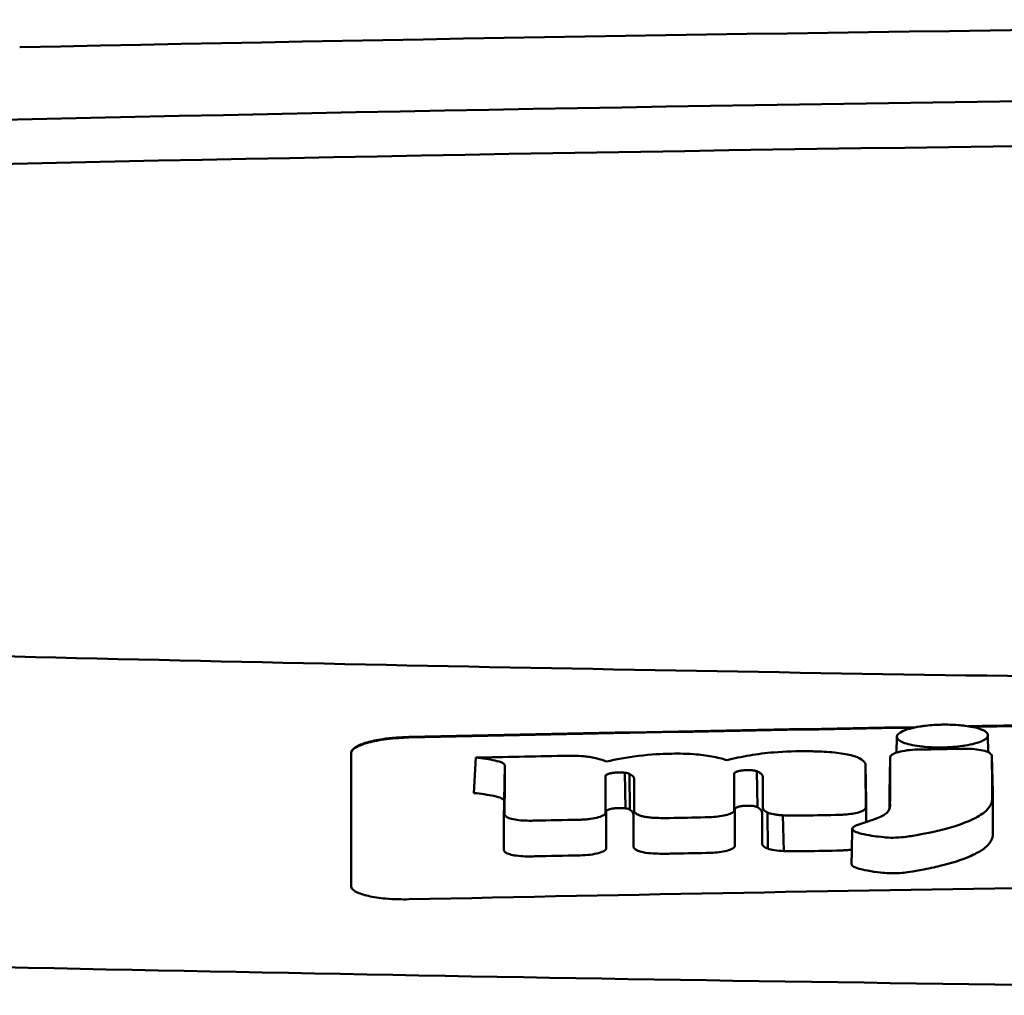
# Model space of a CAD drawing. Header units: millimetres. Extents: x 348 to 848, y 149 to 730.
# Tile 6 of 11: x 553 to 570, y 713 to 730. Entities that reach past the tile are written whole.
import ezdxf

# ---------------------------------------------------------------- set-up
doc = ezdxf.new("R2010")
doc.units = ezdxf.units.MM
doc.layers.add('Visible (ISO)', color=7, linetype='Continuous', lineweight=50)

msp = doc.modelspace()

# ---------------------------------------------------------------- linework, layer by layer
at = {"layer": 'Visible (ISO)'}
for p, q in [((552.776, 729.36), (552.784, 729.36)), ((567.967, 717.145), (567.972, 717.419)), ((569.548, 717.445), (569.554, 717.151)), ((560.645, 716.444), (560.676, 717.057)), ((564.034, 717.124), (564.025, 717.124)), ((569.631, 716.465), (569.618, 717.076)), ((561.166, 716.307), (561.178, 716.919)), ((567.441, 716.315), (567.429, 716.927)), ((567.842, 716.439), (567.854, 717.051)), ((563.108, 716.799), (563.112, 716.799)), ((563.27, 716.178), (563.256, 716.796)), ((563.272, 716.178), (563.259, 716.796)), ((563.345, 716.155), (563.339, 716.776)), ((565.152, 716.779), (565.152, 716.78)), ((565.555, 716.199), (565.545, 716.82)), ((563.122, 716.183), (563.125, 716.183)), ((565.165, 716.166), (565.165, 716.167)), ((565.733, 715.482), (565.732, 716.106)), ((566.013, 715.438), (565.994, 716.058))]:
    msp.add_line(p, q, dxfattribs=at)
for centre, major_axis, ratio, start_param, end_param in [((597.909, 700.613), (250.217, -0.007), 0.116796, 1.571075, 1.752137), ((598.063, 703.604), (225.492, 0.002), 0.110939, 1.570719, 1.791596), ((598.085, 703.573), (-227.223, 0), 0.106767, 4.71241, 4.92951), ((2699.882, 610.074), (2131.91, -107.347), 0.004971, 3.131872, 3.14183), ((1444.46, 790.765), (876.488, 73.351), 0.007714, 3.140926, 3.156464), ((1005.198, 833.752), (437.26, 116.305), 0.016372, 3.162905, 3.181731), ((-1033.804, 1091.843), (-1603.388, 374.365), 0.008684, 3.120399, 3.130225), ((598.108, -1073.617), (-1794.464, 0), 0.998105, 4.73241, 4.73325), ((558.49, 715.384), (5.162, 1.321), 0.208752, 0.672627, 0.721389), ((459.245, 688.954), (-103.711, -27.966), 0.030011, 3.195969, 3.212241), ((568.626, 716.97), (20.307, 0.333), 0.011404, 1.54636, 1.583154), ((494.063, 718.55), (68.92, -1.605), 0.017399, 0.035526, 0.081457), ((565.099, 715.547), (0.0178, -0.0822), 0.794442, 1.154854, 1.308402), ((563.876, 715.506), (0.452, 0.007), 0.249026, 3.644233, 4.534786)]:
    msp.add_ellipse(centre, major_axis=major_axis, ratio=ratio, start_param=start_param, end_param=end_param, dxfattribs=at)
for points, knots in [([(551.975, 718.825), (559.596, 718.637), (567.231, 718.497), (578.769, 718.356), (582.616, 718.321), (588.402, 718.285), (590.336, 718.276), (594.119, 718.264), (595.933, 718.261), (597.832, 718.261)], [0.000811, 0.000811, 0.000811, 0.000811, 2.334672, 2.334672, 3.49801, 3.49801, 4.08174, 4.08174, 4.638981, 4.638981, 4.638981, 4.638981]), ([(568.078, 717.519), (568.107, 717.532), (568.144, 717.545), (568.25, 717.575), (568.312, 717.587), (568.367, 717.596)], [0.54383531, 0.54383531, 0.54383531, 0.54383531, 0.55538596, 0.55538596, 0.56979725, 0.56979725, 0.56979725, 0.56979725]), ([(568.367, 717.596), (568.392, 717.6), (568.416, 717.603), (568.531, 717.618), (568.629, 717.625), (568.741, 717.628), (568.75, 717.628), (568.76, 717.628)], [0.56979725, 0.56979725, 0.56979725, 0.56979725, 0.57641934, 0.57641934, 0.60538821, 0.60538821, 0.608138, 0.608138, 0.608138, 0.608138]), ([(568.76, 717.628), (568.841, 717.63), (568.934, 717.628), (569.072, 717.618), (569.114, 717.614), (569.154, 717.609)], [0.20935443, 0.20935443, 0.20935443, 0.20935443, 0.23138469, 0.23138469, 0.24081303, 0.24081303, 0.24081303, 0.24081303]), ([(569.154, 717.609), (569.2, 717.603), (569.244, 717.595), (569.351, 717.573), (569.403, 717.558), (569.443, 717.541)], [0.24081303, 0.24081303, 0.24081303, 0.24081303, 0.25152963, 0.25152963, 0.26878639, 0.26878639, 0.26878639, 0.26878639]), ([(558.519, 717.142), (558.519, 717.175), (558.545, 717.208), (558.642, 717.269), (558.709, 717.296), (558.87, 717.343), (558.962, 717.362), (559.139, 717.389), (559.219, 717.398), (559.373, 717.41), (559.446, 717.413), (559.519, 717.415)], [0.000001, 0.000001, 0.000001, 0.000001, 0.0401815, 0.0401815, 0.0773555, 0.0773555, 0.111928, 0.111928, 0.1374241, 0.1374241, 0.1594038, 0.1594038, 0.1594038, 0.1594038]), ([(558.519, 717.132), (558.519, 717.15), (558.527, 717.168), (558.557, 717.204), (558.581, 717.222), (558.661, 717.267), (558.731, 717.294), (558.907, 717.341), (559.014, 717.362), (559.199, 717.385), (559.269, 717.392), (559.399, 717.401), (559.459, 717.403), (559.519, 717.405)], [0.000001, 0.000001, 0.000001, 0.000001, 0.0217943, 0.0217943, 0.0441477, 0.0441477, 0.0807582, 0.0807582, 0.1194179, 0.1194179, 0.1413053, 0.1413053, 0.159337, 0.159337, 0.159337, 0.159337]), ([(569.443, 717.541), (569.451, 717.538), (569.459, 717.534), (569.514, 717.507), (569.541, 717.483), (569.548, 717.452), (569.548, 717.448), (569.548, 717.444)], [0.26878639, 0.26878639, 0.26878639, 0.26878639, 0.27236042, 0.27236042, 0.29605283, 0.29605283, 0.29977178, 0.29977178, 0.29977178, 0.29977178]), ([(569.548, 717.444), (569.549, 717.422), (569.535, 717.4), (569.488, 717.366), (569.468, 717.355), (569.443, 717.344)], [0.29977178, 0.29977178, 0.29977178, 0.29977178, 0.3191873, 0.3191873, 0.32886275, 0.32886275, 0.32886275, 0.32886275]), ([(569.155, 717.267), (569.138, 717.264), (569.122, 717.262), (569.052, 717.252), (568.996, 717.246), (568.88, 717.237), (568.82, 717.235), (568.76, 717.234), (568.656, 717.232), (568.558, 717.235), (568.435, 717.246), (568.402, 717.249), (568.366, 717.254)], [0.35782816, 0.35782816, 0.35782816, 0.35782816, 0.36290873, 0.36290873, 0.38071021, 0.38071021, 0.39878358, 0.39878358, 0.39878358, 0.42985818, 0.42985818, 0.43932148, 0.43932148, 0.43932148, 0.43932148]), ([(558.519, 714.831), (558.519, 715.274), (558.519, 715.716), (558.519, 716.159), (558.519, 716.487), (558.519, 716.814), (558.519, 717.142)], [0, 0, 0, 0, 5.438666, 5.438666, 5.438666, 9.461667, 9.461667, 9.461667, 9.461667]), ([(560.676, 717.057), (560.792, 717.045), (560.914, 717.028), (561.062, 716.996), (561.109, 716.982), (561.153, 716.959), (561.163, 716.951), (561.172, 716.939), (561.178, 716.931), (561.178, 716.919)], [-0.2159558, -0.2159558, -0.2159558, -0.2159558, -0.105326, -0.105326, -0.0420287, -0.0420287, -0.0138033, -0.0138033, 0, 0, 0, 0]), ([(562.638, 717.07), (562.613, 717.074), (562.584, 717.077), (562.488, 717.085), (562.422, 717.088), (562.356, 717.089)], [-0.03137982, -0.03137982, -0.03137982, -0.03137982, -0.02006966, -0.02006966, 0, 0, 0, 0]), ([(564.025, 717.124), (563.906, 717.121), (563.716, 717.113), (563.287, 717.063), (563.104, 717.029), (562.941, 716.989)], [-0.1386449, -0.1386449, -0.1386449, -0.1386449, -0.0667172, -0.0667172, 0, 0, 0, 0]), ([(565.029, 717.012), (564.953, 717.037), (564.865, 717.06), (564.67, 717.095), (564.568, 717.108), (564.284, 717.129), (564.13, 717.127), (564.034, 717.124)], [-0.2770651, -0.2770651, -0.2770651, -0.2770651, -0.2356097, -0.2356097, -0.1978033, -0.1978033, -0.1405425, -0.1405425, -0.1405425, -0.1405425]), ([(566.531, 717.166), (566.503, 717.167), (566.474, 717.167), (566.242, 717.171), (566.04, 717.165), (565.693, 717.136), (565.554, 717.118), (565.279, 717.072), (565.148, 717.043), (565.029, 717.012)], [-0.1668809, -0.1668809, -0.1668809, -0.1668809, -0.1584518, -0.1584518, -0.0966679, -0.0966679, -0.0505514, -0.0505514, 0, 0, 0, 0]), ([(567.427, 716.94), (567.42, 716.969), (567.399, 716.997), (567.325, 717.048), (567.275, 717.07), (567.131, 717.111), (567.037, 717.128), (566.82, 717.153), (566.699, 717.16), (566.581, 717.164)], [-0.3006219, -0.3006219, -0.3006219, -0.3006219, -0.2681937, -0.2681937, -0.2390981, -0.2390981, -0.2061369, -0.2061369, -0.1717789, -0.1717789, -0.1717789, -0.1717789]), ([(567.211, 715.847), (567.201, 715.838), (567.197, 715.829), (567.201, 715.81), (567.211, 715.8), (567.243, 715.774), (567.288, 715.759), (567.418, 715.72), (567.574, 715.699), (567.731, 715.678), (567.772, 715.675), (567.841, 715.67), (567.893, 715.669), (568.024, 715.674), (568.091, 715.681), (568.172, 715.691), (568.212, 715.697), (568.434, 715.734), (568.639, 715.781), (568.734, 715.803), (568.753, 715.808), (569.077, 715.889), (569.266, 715.977), (569.445, 716.076), (569.503, 716.119), (569.586, 716.21), (569.61, 716.257), (569.621, 716.319), (569.621, 716.334), (569.621, 716.37), (569.62, 716.63), (569.618, 717.076)], [-4.676688, -4.676688, -4.676688, -4.676688, -4.675904, -4.675904, -4.674974, -4.674974, -4.671817, -4.671817, -4.660677, -4.660677, -4.647032, -4.647032, -4.608842, -4.608842, -4.553099, -4.553099, -4.499156, -4.499156, -4.229728, -4.229728, -4.140787, -4.140787, -2.835256, -2.835256, -1.875515, -1.875515, -0.862737, -0.862737, -0.545368, -0.545368, 0, 0, 0, 0]), ([(567.861, 717.082), (567.859, 717.076), (567.857, 717.071), (567.854, 717.061), (567.854, 717.056), (567.854, 717.051)], [-0.0124181, -0.0124181, -0.0124181, -0.0124181, -0.00620912, -0.00620912, 0, 0, 0, 0]), ([(568.334, 717.197), (568.272, 717.195), (568.211, 717.191), (568.095, 717.176), (568.042, 717.166), (567.959, 717.144), (567.928, 717.132), (567.883, 717.107), (567.868, 717.094), (567.861, 717.082)], [-0.07038308, -0.07038308, -0.07038308, -0.07038308, -0.05171901, -0.05171901, -0.03231276, -0.03231276, -0.01570023, -0.01570023, 0, 0, 0, 0]), ([(568.371, 717.198), (568.365, 717.198), (568.359, 717.198), (568.346, 717.197), (568.34, 717.197), (568.334, 717.197)], [-0.00371697, -0.00371697, -0.00371697, -0.00371697, -0.001858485, -0.001858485, 0, 0, 0, 0]), ([(569.605, 717.115), (569.595, 717.129), (569.576, 717.143), (569.516, 717.168), (569.474, 717.179), (569.379, 717.197), (569.329, 717.203), (569.224, 717.21), (569.171, 717.211), (569.118, 717.21)], [-0.06978878, -0.06978878, -0.06978878, -0.06978878, -0.05239411, -0.05239411, -0.03314186, -0.03314186, -0.01591655, -0.01591655, 0, 0, 0, 0]), ([(569.618, 717.076), (569.618, 717.083), (569.617, 717.089), (569.613, 717.103), (569.61, 717.109), (569.605, 717.115)], [-0.01632771, -0.01632771, -0.01632771, -0.01632771, -0.00807771, -0.00807771, 0, 0, 0, 0]), ([(567.854, 717.051), (567.853, 716.844), (567.853, 716.638), (567.853, 716.379), (567.852, 716.328), (567.852, 716.258), (567.853, 716.24), (567.851, 716.198), (567.847, 716.172), (567.823, 716.133), (567.816, 716.122), (567.807, 716.111), (567.806, 716.111), (567.805, 716.11)], [-1.166686, -1.166686, -1.166686, -1.166686, -0.464273, -0.464273, -0.288528, -0.288528, -0.228277, -0.228277, -0.144624, -0.144624, -0.115228, -0.115228, -0.113333, -0.113333, -0.113333, -0.113333]), ([(562.923, 716.729), (562.923, 716.731), (562.923, 716.734), (562.923, 716.738), (562.924, 716.741), (562.924, 716.743)], [-0.005600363, -0.005600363, -0.005600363, -0.005600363, -0.002800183, -0.002800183, 0, 0, 0, 0]), ([(562.924, 716.743), (562.926, 716.749), (562.932, 716.756), (562.954, 716.769), (562.97, 716.776), (563.008, 716.786), (563.027, 716.79), (563.067, 716.795), (563.087, 716.798), (563.108, 716.799)], [-0.03055807, -0.03055807, -0.03055807, -0.03055807, -0.02262898, -0.02262898, -0.01353981, -0.01353981, -0.00653226, -0.00653226, 0, 0, 0, 0]), ([(563.112, 716.799), (563.136, 716.801), (563.16, 716.802), (563.21, 716.801), (563.234, 716.799), (563.256, 716.796)], [-0.01504723, -0.01504723, -0.01504723, -0.01504723, -0.0076813, -0.0076813, 0, 0, 0, 0]), ([(563.256, 716.796), (563.257, 716.796), (563.257, 716.796), (563.258, 716.796), (563.258, 716.796), (563.259, 716.796)], [-0.0002682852, -0.0002682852, -0.0002682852, -0.0002682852, -0.0001341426, -0.0001341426, 0, 0, 0, 0]), ([(563.259, 716.796), (563.275, 716.794), (563.29, 716.791), (563.317, 716.785), (563.329, 716.781), (563.339, 716.776)], [-0.01202595, -0.01202595, -0.01202595, -0.01202595, -0.00617462, -0.00617462, 0, 0, 0, 0]), ([(563.339, 716.776), (563.365, 716.764), (563.389, 716.749), (563.415, 716.718), (563.42, 716.704), (563.42, 716.69)], [-0.03992932, -0.03992932, -0.03992932, -0.03992932, -0.01685313, -0.01685313, 0, 0, 0, 0]), ([(565.152, 716.78), (565.153, 716.785), (565.155, 716.79), (565.165, 716.799), (565.172, 716.804), (565.189, 716.812), (565.196, 716.815), (565.22, 716.822), (565.238, 716.827), (565.277, 716.834), (565.297, 716.836), (565.319, 716.838)], [-0.02992686, -0.02992686, -0.02992686, -0.02992686, -0.02418642, -0.02418642, -0.01807434, -0.01807434, -0.01392338, -0.01392338, -0.00671718, -0.00671718, 0, 0, 0, 0]), ([(565.319, 716.838), (565.334, 716.84), (565.349, 716.84), (565.381, 716.842), (565.397, 716.842), (565.429, 716.841), (565.446, 716.84), (565.476, 716.836), (565.49, 716.834), (565.502, 716.832)], [-0.01955689, -0.01955689, -0.01955689, -0.01955689, -0.01485499, -0.01485499, -0.01008754, -0.01008754, -0.00490608, -0.00490608, 0, 0, 0, 0]), ([(565.502, 716.832), (565.51, 716.83), (565.518, 716.828), (565.532, 716.824), (565.539, 716.822), (565.545, 716.82)], [-0.006796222, -0.006796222, -0.006796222, -0.006796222, -0.003434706, -0.003434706, 0, 0, 0, 0]), ([(565.545, 716.82), (565.563, 716.812), (565.579, 716.805), (565.608, 716.788), (565.62, 716.778), (565.641, 716.754), (565.647, 716.74), (565.647, 716.725)], [-0.04141837, -0.04141837, -0.04141837, -0.04141837, -0.03042196, -0.03042196, -0.01813781, -0.01813781, 0, 0, 0, 0]), ([(560.645, 716.444), (560.764, 716.431), (560.89, 716.414), (561.042, 716.382), (561.091, 716.368), (561.138, 716.345), (561.148, 716.338), (561.159, 716.326), (561.165, 716.318), (561.166, 716.307)], [-0.1886698, -0.1886698, -0.1886698, -0.1886698, -0.0911326, -0.0911326, -0.0367802, -0.0367802, -0.0129551, -0.0129551, 0, 0, 0, 0]), ([(567.186, 715.211), (567.186, 715.21), (567.186, 715.208), (567.187, 715.204), (567.189, 715.196), (567.211, 715.176), (567.229, 715.162), (567.298, 715.137), (567.359, 715.116), (567.598, 715.078), (567.679, 715.067), (567.767, 715.058), (567.817, 715.054), (567.942, 715.053), (568.003, 715.056), (568.128, 715.067), (568.239, 715.081), (568.557, 715.144), (568.677, 715.171), (568.867, 715.217), (568.98, 715.25), (569.219, 715.336), (569.314, 715.383), (569.414, 715.437), (569.489, 715.48), (569.592, 715.587), (569.618, 715.634), (569.632, 715.699), (569.633, 715.711), (569.635, 715.785), (569.633, 715.847), (569.632, 716.094), (569.631, 716.28), (569.631, 716.465)], [-1.208321, -1.208321, -1.208321, -1.208321, -1.111902, -1.111902, -0.905637, -0.905637, -0.746423, -0.746423, -0.659222, -0.659222, -0.617445, -0.617445, -0.585347, -0.585347, -0.554872, -0.554872, -0.520248, -0.520248, -0.499861, -0.499861, -0.459593, -0.459593, -0.4035, -0.4035, -0.354802, -0.354802, -0.317144, -0.317144, -0.30253, -0.30253, -0.226738, -0.226738, 0, 0, 0, 0]), ([(565.165, 716.167), (565.165, 716.173), (565.168, 716.178), (565.184, 716.19), (565.196, 716.196), (565.227, 716.206), (565.247, 716.211), (565.29, 716.219), (565.313, 716.221), (565.337, 716.223)], [-0.03003381, -0.03003381, -0.03003381, -0.03003381, -0.02291426, -0.02291426, -0.0153026, -0.0153026, -0.00735305, -0.00735305, 0, 0, 0, 0]), ([(565.337, 716.223), (565.353, 716.224), (565.369, 716.225), (565.403, 716.225), (565.419, 716.225), (565.452, 716.223), (565.467, 716.222), (565.495, 716.218), (565.507, 716.216), (565.518, 716.213)], [-0.0198792, -0.0198792, -0.0198792, -0.0198792, -0.01493589, -0.01493589, -0.00986287, -0.00986287, -0.00482334, -0.00482334, 0, 0, 0, 0]), ([(565.518, 716.213), (565.525, 716.211), (565.532, 716.209), (565.545, 716.204), (565.551, 716.202), (565.555, 716.199)], [-0.007017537, -0.007017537, -0.007017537, -0.007017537, -0.003544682, -0.003544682, 0, 0, 0, 0]), ([(567.427, 716.177), (567.428, 716.181), (567.43, 716.186), (567.431, 716.194), (567.431, 716.198), (567.431, 716.202)], [-0.01029059, -0.01029059, -0.01029059, -0.01029059, -0.0051453, -0.0051453, 0, 0, 0, 0]), ([(561.176, 716.08), (561.176, 716.075), (561.177, 716.071), (561.179, 716.062), (561.181, 716.058), (561.183, 716.053)], [-0.01079552, -0.01079552, -0.01079552, -0.01079552, -0.00539778, -0.00539778, 0, 0, 0, 0]), ([(561.183, 716.053), (561.191, 716.041), (561.206, 716.029), (561.254, 716.007), (561.287, 715.997), (561.365, 715.981), (561.41, 715.975), (561.504, 715.967), (561.552, 715.965), (561.601, 715.965)], [-0.06226453, -0.06226453, -0.06226453, -0.06226453, -0.04680156, -0.04680156, -0.03060505, -0.03060505, -0.01479139, -0.01479139, 0, 0, 0, 0]), ([(562.474, 715.981), (562.505, 715.982), (562.536, 715.984), (562.598, 715.988), (562.629, 715.992), (562.713, 716.003), (562.761, 716.013), (562.842, 716.036), (562.873, 716.049), (562.914, 716.077), (562.924, 716.091), (562.924, 716.104)], [-0.07213826, -0.07213826, -0.07213826, -0.07213826, -0.06285871, -0.06285871, -0.05297585, -0.05297585, -0.03500281, -0.03500281, -0.01704041, -0.01704041, 0, 0, 0, 0]), ([(562.936, 716.128), (562.937, 716.134), (562.942, 716.14), (562.961, 716.152), (562.975, 716.158), (563.01, 716.168), (563.03, 716.173), (563.075, 716.179), (563.098, 716.182), (563.122, 716.183)], [-0.03056509, -0.03056509, -0.03056509, -0.03056509, -0.02315572, -0.02315572, -0.01522783, -0.01522783, -0.00732017, -0.00732017, 0, 0, 0, 0]), ([(563.125, 716.183), (563.151, 716.185), (563.176, 716.185), (563.226, 716.183), (563.249, 716.181), (563.27, 716.178)], [-0.01522535, -0.01522535, -0.01522535, -0.01522535, -0.0075565, -0.0075565, 0, 0, 0, 0]), ([(563.27, 716.178), (563.27, 716.178), (563.27, 716.178), (563.271, 716.178), (563.272, 716.178), (563.272, 716.178)], [-0.0002734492, -0.0002734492, -0.0002734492, -0.0002734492, -0.0001367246, -0.0001367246, 0, 0, 0, 0]), ([(563.272, 716.178), (563.288, 716.175), (563.303, 716.172), (563.328, 716.164), (563.338, 716.16), (563.345, 716.155)], [-0.01231679, -0.01231679, -0.01231679, -0.01231679, -0.00622563, -0.00622563, 0, 0, 0, 0]), ([(563.345, 716.155), (563.355, 716.149), (563.364, 716.142), (563.38, 716.128), (563.387, 716.12), (563.403, 716.098), (563.408, 716.083), (563.408, 716.067)], [-0.03744041, -0.03744041, -0.03744041, -0.03744041, -0.02842208, -0.02842208, -0.01879918, -0.01879918, 0, 0, 0, 0]), ([(563.419, 716.146), (563.419, 716.132), (563.424, 716.119), (563.445, 716.094), (563.461, 716.081), (563.483, 716.07)], [-0.03237121, -0.03237121, -0.03237121, -0.03237121, -0.01625604, -0.01625604, 0, 0, 0, 0]), ([(563.483, 716.07), (563.497, 716.063), (563.514, 716.056), (563.553, 716.044), (563.575, 716.039), (563.626, 716.029), (563.656, 716.024), (563.718, 716.018), (563.75, 716.015), (563.784, 716.014)], [-0.04047569, -0.04047569, -0.04047569, -0.04047569, -0.03078986, -0.03078986, -0.02099526, -0.02099526, -0.01033367, -0.01033367, 0, 0, 0, 0]), ([(564.765, 716.027), (564.814, 716.03), (564.862, 716.035), (564.954, 716.048), (564.996, 716.057), (565.07, 716.078), (565.1, 716.09), (565.14, 716.116), (565.151, 716.129), (565.154, 716.142)], [-0.06382121, -0.06382121, -0.06382121, -0.06382121, -0.04876084, -0.04876084, -0.03277152, -0.03277152, -0.01585483, -0.01585483, 0, 0, 0, 0]), ([(565.154, 716.142), (565.154, 716.144), (565.154, 716.146), (565.154, 716.15), (565.155, 716.152), (565.155, 716.154)], [-0.005096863, -0.005096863, -0.005096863, -0.005096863, -0.00254843, -0.00254843, 0, 0, 0, 0]), ([(565.555, 716.199), (565.568, 716.192), (565.579, 716.184), (565.599, 716.168), (565.608, 716.16), (565.629, 716.135), (565.635, 716.118), (565.635, 716.101)], [-0.04184917, -0.04184917, -0.04184917, -0.04184917, -0.03190704, -0.03190704, -0.02101076, -0.02101076, 0, 0, 0, 0]), ([(565.648, 716.193), (565.648, 716.177), (565.654, 716.162), (565.682, 716.133), (565.703, 716.119), (565.732, 716.106)], [-0.03713255, -0.03713255, -0.03713255, -0.03713255, -0.01850358, -0.01850358, 0, 0, 0, 0]), ([(565.732, 716.106), (565.759, 716.095), (565.795, 716.085), (565.861, 716.072), (565.886, 716.068), (565.939, 716.062), (565.966, 716.06), (565.994, 716.058)], [-0.03490258, -0.03490258, -0.03490258, -0.03490258, -0.01807201, -0.01807201, -0.00892925, -0.00892925, 0, 0, 0, 0]), ([(565.994, 716.058), (566.041, 716.055), (566.088, 716.054), (566.187, 716.052), (566.238, 716.052), (566.29, 716.053)], [-0.0300443, -0.0300443, -0.0300443, -0.0300443, -0.01549239, -0.01549239, 0, 0, 0, 0]), ([(566.907, 716.064), (566.935, 716.064), (566.963, 716.065), (567.018, 716.067), (567.045, 716.069), (567.071, 716.071)], [-0.01653626, -0.01653626, -0.01653626, -0.01653626, -0.00805828, -0.00805828, 0, 0, 0, 0]), ([(567.071, 716.071), (567.115, 716.074), (567.158, 716.079), (567.239, 716.092), (567.276, 716.1), (567.343, 716.119), (567.371, 716.13), (567.41, 716.153), (567.422, 716.165), (567.427, 716.177)], [-0.05821795, -0.05821795, -0.05821795, -0.05821795, -0.04453926, -0.04453926, -0.03017797, -0.03017797, -0.01468996, -0.01468996, 0, 0, 0, 0]), ([(567.758, 716.07), (567.752, 716.065), (567.744, 716.06), (567.706, 716.038), (567.671, 716.022), (567.624, 716.004), (567.618, 716.002), (567.611, 716)], [-0.0924749, -0.0924749, -0.0924749, -0.0924749, -0.08684232, -0.08684232, -0.06779801, -0.06779801, -0.06501187, -0.06501187, -0.06501187, -0.06501187]), ([(561.601, 715.965), (561.617, 715.965), (561.633, 715.965), (561.664, 715.965), (561.68, 715.966), (561.696, 715.966)], [-0.009512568, -0.009512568, -0.009512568, -0.009512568, -0.004756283, -0.004756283, 0, 0, 0, 0]), ([(563.784, 716.014), (563.824, 716.012), (563.864, 716.011), (563.948, 716.01), (563.991, 716.011), (564.034, 716.011)], [-0.02531279, -0.02531279, -0.02531279, -0.02531279, -0.01297939, -0.01297939, 0, 0, 0, 0]), ([(564.651, 716.023), (564.67, 716.023), (564.689, 716.024), (564.727, 716.025), (564.746, 716.026), (564.765, 716.027)], [-0.0114105, -0.0114105, -0.0114105, -0.0114105, -0.00570516, -0.00570516, 0, 0, 0, 0]), ([(563.407, 715.521), (563.407, 715.508), (563.413, 715.495), (563.438, 715.469), (563.456, 715.457), (563.481, 715.446)], [-0.03246794, -0.03246794, -0.03246794, -0.03246794, -0.01597633, -0.01597633, 0, 0, 0, 0]), ([(564.782, 715.41), (564.833, 715.413), (564.882, 715.418), (564.974, 715.433), (565.017, 715.442), (565.088, 715.464), (565.117, 715.476), (565.154, 715.501), (565.164, 715.514), (565.166, 715.527)], [-0.0640319, -0.0640319, -0.0640319, -0.0640319, -0.04854057, -0.04854057, -0.03215829, -0.03215829, -0.01553999, -0.01553999, 0, 0, 0, 0]), ([(565.636, 715.567), (565.636, 715.552), (565.643, 715.537), (565.676, 715.508), (565.7, 715.495), (565.733, 715.482)], [-0.0372834, -0.0372834, -0.0372834, -0.0372834, -0.01872605, -0.01872605, 0, 0, 0, 0]), ([(561.163, 715.46), (561.163, 715.456), (561.164, 715.451), (561.167, 715.442), (561.169, 715.438), (561.172, 715.434)], [-0.0108334, -0.0108334, -0.0108334, -0.0108334, -0.00541667, -0.00541667, 0, 0, 0, 0]), ([(561.172, 715.434), (561.18, 715.421), (561.197, 715.41), (561.246, 715.388), (561.279, 715.378), (561.359, 715.362), (561.405, 715.356), (561.501, 715.348), (561.551, 715.346), (561.601, 715.346)], [-0.06287209, -0.06287209, -0.06287209, -0.06287209, -0.04741614, -0.04741614, -0.03128097, -0.03128097, -0.01509077, -0.01509077, 0, 0, 0, 0]), ([(562.482, 715.363), (562.543, 715.365), (562.602, 715.369), (562.713, 715.383), (562.762, 715.393), (562.846, 715.416), (562.879, 715.429), (562.925, 715.458), (562.936, 715.473), (562.936, 715.488)], [-0.07286259, -0.07286259, -0.07286259, -0.07286259, -0.05472391, -0.05472391, -0.03663002, -0.03663002, -0.01845307, -0.01845307, 0, 0, 0, 0]), ([(563.798, 715.395), (563.841, 715.393), (563.883, 715.393), (563.968, 715.393), (564.009, 715.393), (564.051, 715.394)], [-0.02544983, -0.02544983, -0.02544983, -0.02544983, -0.01243766, -0.01243766, 0, 0, 0, 0]), ([(564.669, 715.406), (564.688, 715.406), (564.707, 715.406), (564.745, 715.408), (564.764, 715.409), (564.782, 715.41)], [-0.01137431, -0.01137431, -0.01137431, -0.01137431, -0.00564762, -0.00564762, 0, 0, 0, 0]), ([(565.733, 715.482), (565.765, 715.471), (565.806, 715.461), (565.902, 715.446), (565.956, 715.441), (566.013, 715.438)], [-0.03526634, -0.03526634, -0.03526634, -0.03526634, -0.01757225, -0.01757225, 0, 0, 0, 0]), ([(566.013, 715.438), (566.063, 715.436), (566.113, 715.435), (566.214, 715.435), (566.262, 715.435), (566.311, 715.436)], [-0.03019579, -0.03019579, -0.03019579, -0.03019579, -0.01472022, -0.01472022, 0, 0, 0, 0]), ([(566.93, 715.447), (566.957, 715.447), (566.985, 715.448), (567.04, 715.451), (567.067, 715.452), (567.093, 715.454)], [-0.016514, -0.016514, -0.016514, -0.016514, -0.00818773, -0.00818773, 0, 0, 0, 0]), ([(561.601, 715.346), (561.617, 715.346), (561.633, 715.347), (561.665, 715.347), (561.681, 715.347), (561.697, 715.348)], [-0.009658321, -0.009658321, -0.009658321, -0.009658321, -0.004898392, -0.004898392, 0, 0, 0, 0]), ([(582.648, 714.947), (578.804, 714.914), (574.962, 714.869), (567.25, 714.755), (563.386, 714.685), (559.519, 714.603)], [0.000001, 0.000001, 0.000001, 0.000001, 1.153366, 1.153366, 2.313577, 2.313577, 2.313577, 2.313577]), ([(559.519, 714.603), (559.455, 714.602), (559.392, 714.602), (559.256, 714.606), (559.184, 714.61), (559.004, 714.626), (558.902, 714.641), (558.73, 714.68), (558.661, 714.703), (558.58, 714.745), (558.557, 714.762), (558.527, 714.796), (558.519, 714.814), (558.519, 714.831)], [0.000001, 0.000001, 0.000001, 0.000001, 0.0191896, 0.0191896, 0.0415785, 0.0415785, 0.0784246, 0.0784246, 0.1148802, 0.1148802, 0.1371153, 0.1371153, 0.158789, 0.158789, 0.158789, 0.158789]), ([(597.754, 712.941), (588.069, 712.942), (578.39, 713.009), (559.061, 713.274), (549.432, 713.473), (539.927, 713.737)], [0.032666, 0.032666, 0.032666, 0.032666, 2.938218, 2.938218, 5.868286, 5.868286, 5.868286, 5.868286])]:
    msp.add_open_spline(points, degree=3, knots=knots, dxfattribs=at)
for points in [[(559.519, 717.415), (562.451, 717.479), (565.381, 717.536), (568.311, 717.586)], [(559.519, 717.405), (562.433, 717.469), (565.345, 717.526), (568.258, 717.575)], [(569.208, 717.601), (569.532, 717.606), (569.857, 717.612), (570.181, 717.617)], [(569.261, 717.592), (569.554, 717.597), (569.847, 717.601), (570.14, 717.606)], [(566.581, 717.164), (566.565, 717.165), (566.548, 717.166), (566.531, 717.166)], [(561.178, 716.919), (561.178, 716.64), (561.177, 716.359), (561.176, 716.08)], [(567.429, 716.927), (567.429, 716.931), (567.428, 716.935), (567.427, 716.94)], [(567.431, 716.202), (567.431, 716.444), (567.43, 716.685), (567.429, 716.927)], [(562.924, 716.104), (562.924, 716.313), (562.923, 716.521), (562.923, 716.729)], [(565.155, 716.154), (565.154, 716.363), (565.153, 716.571), (565.152, 716.779)], [(565.647, 716.725), (565.647, 716.548), (565.648, 716.37), (565.648, 716.193)], [(563.42, 716.69), (563.42, 716.509), (563.419, 716.327), (563.419, 716.146)], [(567.842, 716.439), (567.841, 716.349), (567.841, 716.258), (567.841, 716.167)], [(561.166, 716.307), (561.165, 716.025), (561.164, 715.742), (561.163, 715.46)], [(567.442, 715.943), (567.442, 716.067), (567.442, 716.191), (567.441, 716.315)], [(562.935, 716.114), (562.935, 716.119), (562.935, 716.123), (562.936, 716.128)], [(562.936, 715.488), (562.936, 715.697), (562.935, 715.905), (562.935, 716.114)], [(563.408, 716.067), (563.408, 715.885), (563.407, 715.703), (563.407, 715.521)], [(565.167, 715.539), (565.166, 715.748), (565.165, 715.957), (565.165, 716.166)], [(565.635, 716.101), (565.635, 715.923), (565.636, 715.745), (565.636, 715.567)], [(566.29, 716.053), (566.496, 716.057), (566.701, 716.06), (566.907, 716.064)], [(567.805, 716.11), (567.798, 716.102), (567.784, 716.087), (567.758, 716.07)], [(561.696, 715.966), (561.951, 715.971), (562.207, 715.976), (562.462, 715.981)], [(562.462, 715.981), (562.466, 715.981), (562.47, 715.981), (562.474, 715.981)], [(564.034, 716.011), (564.24, 716.015), (564.445, 716.019), (564.651, 716.023)], [(567.314, 715.901), (567.264, 715.884), (567.227, 715.866), (567.211, 715.847)], [(567.455, 715.947), (567.406, 715.931), (567.359, 715.916), (567.314, 715.901)], [(567.611, 716), (567.562, 715.982), (567.509, 715.964), (567.455, 715.947)], [(567.186, 715.211), (567.19, 715.415), (567.194, 715.62), (567.198, 715.824)], [(561.697, 715.348), (561.954, 715.353), (562.214, 715.358), (562.47, 715.363)], [(562.47, 715.363), (562.475, 715.363), (562.478, 715.363), (562.482, 715.363)], [(564.051, 715.394), (564.256, 715.398), (564.464, 715.402), (564.669, 715.406)], [(566.311, 715.436), (566.517, 715.439), (566.724, 715.443), (566.93, 715.447)], [(567.093, 715.454), (567.127, 715.457), (567.16, 715.461), (567.191, 715.465)]]:
    msp.add_open_spline(points, degree=3, dxfattribs=at)

doc.saveas('drawing.dxf')
